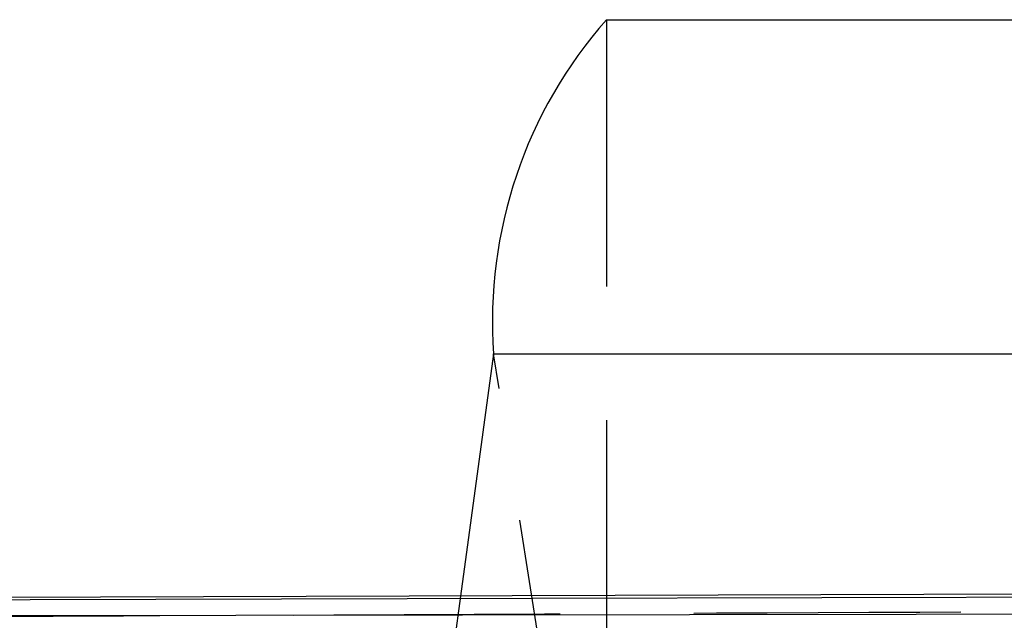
# Model space of a CAD drawing. Extents: x 62 to 368, y 48 to 256.
# Tile 16 of 41: x 87.49 to 92.17, y 71.5 to 74.36. Entities that reach past the tile are written whole.
import ezdxf

# ---------------------------------------------------------------- set-up
doc = ezdxf.new("R2010")
doc.units = 0
doc.linetypes.add('HIDDEN', pattern=[1.905, 1.27, -0.635])
doc.layers.get('0').update_dxf_attribs({"linetype": 'CONTINUOUS'})

msp = doc.modelspace()

# ---------------------------------------------------------------- linework, layer by layer
at = {"color": 7, "linetype": 'CONTINUOUS'}
for p, q in [((90.2816, 74.3619), (102.844, 74.3619)), ((89.7448, 72.7719), (89.5872, 71.6201)), ((89.7448, 72.7719), (102.3073, 72.7719)), ((93.7622, 71.6343), (84.339, 71.6022))]:
    msp.add_line(p, q, dxfattribs=at)
at = {"color": 7, "linetype": 'HIDDEN'}
for p, q in [((90.2816, 74.3619), (90.2816, 71.3619)), ((90.0669, 70.7259), (89.7448, 72.7719)), ((89.5872, 71.6201), (89.502, 70.9979))]:
    msp.add_line(p, q, dxfattribs=at)
at = {"color": 7, "linetype": 'CONTINUOUS', "flags": 128}
for points in [[(93.3631, 71.617), (92.6806, 71.6153), (89.9316, 71.6082), (84.5527, 71.5935)], [(84.0158, 71.5211), (84.6924, 71.5223), (87.4414, 71.527), (92.8325, 71.5355)]]:
    msp.add_lwpolyline(points, dxfattribs=at)
at = {"color": 7, "linetype": 'CONTINUOUS'}
msp.add_arc((91.9069, 72.9277), 2.1676, 138.5718, 184.1198, dxfattribs=at)
at = {"color": 7, "linetype": 'HIDDEN'}
msp.add_open_spline([(84.982, 71.5111), (86.7613, 71.5199), (89.8306, 71.535), (92.9014, 71.549), (94.192, 71.5548)], degree=3, knots=[0, 0, 0, 0, 0.579719, 1, 1, 1, 1], dxfattribs=at)

doc.saveas('drawing.dxf')
